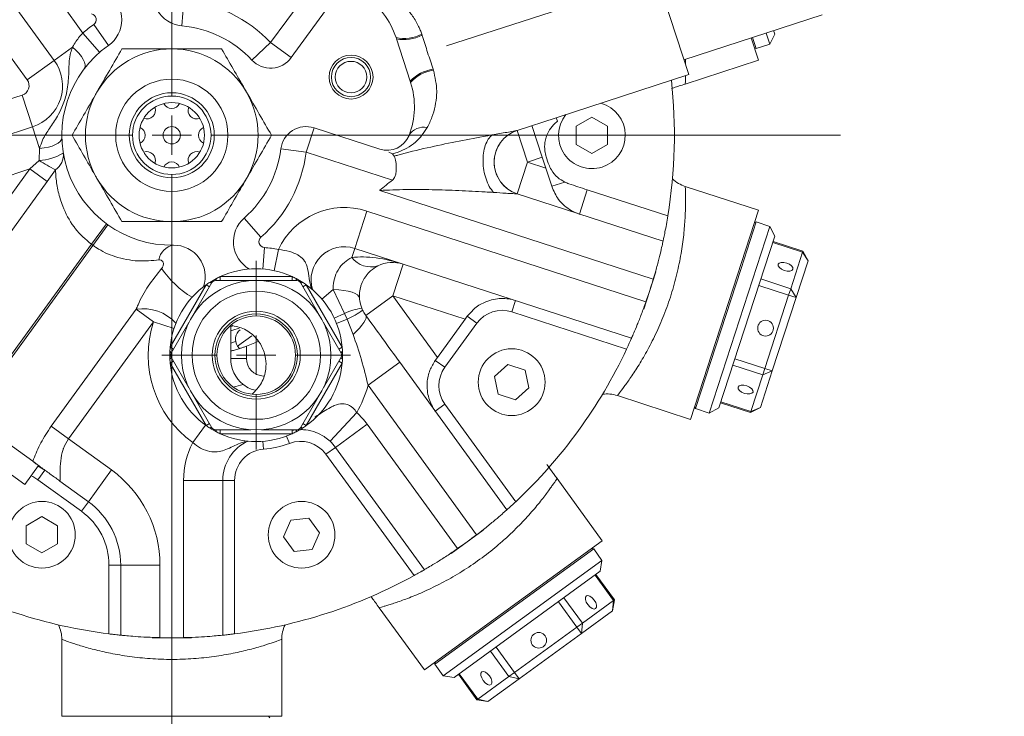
# Model space of a CAD drawing. Header units: millimetres. Extents: x 10 to 831, y 10 to 584.
# Tile 13 of 25: x 114 to 240, y 395 to 483. Entities that reach past the tile are written whole.
import ezdxf

# ---------------------------------------------------------------- set-up
doc = ezdxf.new("R2010")
doc.units = ezdxf.units.MM
doc.linetypes.add('SLD-Centro', pattern=[19.05, 15.24, -1.27, 1.27, -1.27])
doc.linetypes.add('SLD-Solido', pattern=[0])
doc.styles.get("Standard").update_dxf_attribs({"font": 'CALIBRI.TTF'})
doc.dimstyles.new('SLDDIMSTYLE3', dxfattribs={"dimtxt": 0.18, "dimasz": 2.5, "dimexe": 0, "dimexo": 0.0625, "dimgap": 0, "dimtad": 0, "dimtih": 1, "dimtoh": 1, "dimdec": 0, "dimrnd": 1e-09, "dimzin": 0, "dimdsep": 46, "dimtxsty": 'Standard', "dimsah": 1, "dimcen": 0.09, "dimadec": 0, "dimazin": 0, "dimtfac": 2.5, "dimtdec": 0, "dimtofl": 0, "dimtmove": 0, "dimatfit": 3, "dimfxl": 0, "dimfrac": 2, "dimtolj": 1, "dimtzin": 0, "dimarcsym": 0})

# ---------------------------------------------------------------- blocks, each defined once
blk = doc.blocks.new('SW_CENTERMARKSYMBOL_3')
at = {"color": 0, "linetype": 'SLD-Solido', "lineweight": 0}
for p, q in [((0, 5), (0, 96.47)), ((0, 0), (0, 2.5)), ((-5, 0), (-88.25, 0)), ((0, 0), (-2.5, 0)), ((0, 0), (0, -2.5)), ((0, 0), (2.5, 0)), ((5, 0), (85.16, 0)), ((0, -5), (0, -88.55))]:
    blk.add_line(p, q, dxfattribs=at)
blk = doc.blocks.new('SW_CENTERMARKSYMBOL_4')
at = {"color": 0, "linetype": 'SLD-Solido', "lineweight": 0}
for p, q in [((0, 5), (0, 12.025)), ((0, 0), (0, 2.5)), ((-5, 0), (-12.025, 0)), ((0, 0), (-2.5, 0)), ((0, 0), (0, -2.5)), ((0, 0), (2.5, 0)), ((5, 0), (12.025, 0)), ((0, -5), (0, -12.025))]:
    blk.add_line(p, q, dxfattribs=at)

msp = doc.modelspace()

# ---------------------------------------------------------------- linework, layer by layer
at = {"color": 7, "linetype": 'SLD-Solido', "lineweight": 15}
for p, q in [((118.802, 478.266), (91.087, 516.413)), ((191.571, 501.174), (199.605, 476.446)), ((148.985, 478.609), (154.157, 485.728)), ((198.987, 478.349), (216.582, 484.065)), ((209.912, 480.321), (209.449, 481.748)), ((209.912, 480.321), (210.554, 481.581)), ((210.4, 482.057), (210.554, 481.581)), ((162.325, 481.157), (162.374, 481.004)), ((162.374, 481.004), (164.129, 475.603)), ((208.474, 478.277), (207.546, 481.13)), ((207.737, 481.192), (208.2, 479.765)), ((208.2, 479.765), (209.912, 480.321)), ((207.948, 479.893), (208.2, 479.765)), ((199.16, 475.25), (208.474, 478.277)), ((164.129, 475.603), (164.179, 475.45)), ((182.733, 470.964), (199.605, 476.446)), ((177.739, 469.342), (182.724, 470.961)), ((187.269, 471.033), (185.269, 469.879)), ((189.269, 469.879), (187.269, 471.033)), ((71.208, 455.231), (116.052, 469.802)), ((160.258, 466.952), (151.89, 469.671)), ((179.633, 469.957), (180.946, 465.915)), ((185.269, 469.879), (185.269, 467.569)), ((189.269, 467.569), (189.269, 469.879)), ((161.389, 466.584), (161.858, 466.344)), ((185.269, 467.569), (187.269, 466.415)), ((187.269, 466.415), (189.269, 467.569)), ((161.858, 466.344), (162.106, 466.074)), ((180.946, 465.915), (181.388, 464.555)), ((181.453, 465.974), (181.712, 465.175)), ((181.388, 464.555), (182.145, 462.224)), ((199.16, 462.198), (208.474, 459.172)), ((177.761, 461.265), (196.331, 455.231)), ((199.821, 432.542), (208.474, 459.172)), ((208.2, 457.683), (206.269, 451.739)), ((208.2, 457.683), (207.948, 457.555)), ((209.912, 457.127), (208.2, 457.683)), ((202.187, 433.351), (209.912, 457.127)), ((210.554, 455.867), (209.912, 457.127)), ((210.554, 455.867), (203.447, 433.993)), ((214.147, 453.979), (210.342, 455.215)), ((192.313, 442.867), (157.064, 454.32)), ((214.105, 453.852), (214.147, 453.979)), ((214.789, 452.719), (214.147, 453.979)), ((212.589, 449.185), (214.105, 453.852)), ((214.789, 452.719), (213.272, 448.052)), ((214.105, 453.852), (214.789, 452.719)), ((206.269, 451.739), (200.475, 433.907)), ((149.716, 450.217), (139.324, 450.217)), ((195.409, 451.325), (193.864, 446.569)), ((138.891, 449.967), (136.638, 446.064)), ((152.403, 446.064), (150.149, 449.967)), ((212.321, 448.361), (212.589, 449.185)), ((212.589, 449.185), (213.272, 448.052)), ((209.288, 439.026), (212.321, 448.361)), ((213.272, 448.052), (210.239, 438.717)), ((212.321, 448.361), (213.272, 448.052)), ((157.959, 446.717), (158.076, 446.449)), ((171.125, 445.283), (167.606, 440.44)), ((171.403, 445.666), (171.125, 445.283)), ((135.948, 444.869), (133.695, 440.967)), ((141.269, 444.515), (141.269, 440.308)), ((141.506, 444.426), (141.269, 444.352)), ((141.459, 444.411), (141.269, 444.352)), ((155.345, 440.967), (153.092, 444.869)), ((142.158, 441.866), (142.382, 441.558)), ((144.786, 442.44), (143.269, 441.854)), ((133.695, 440.467), (135.948, 436.564)), ((153.092, 436.564), (155.345, 440.467)), ((167.606, 440.44), (167.329, 440.057)), ((162.807, 439.816), (176.451, 421.035)), ((176.571, 439.536), (174.855, 437.991)), ((178.768, 438.823), (176.571, 439.536)), ((209.021, 438.203), (209.288, 439.026)), ((210.239, 438.717), (209.288, 439.026)), ((174.855, 437.991), (175.335, 435.732)), ((179.248, 436.564), (178.768, 438.823)), ((207.504, 433.535), (209.021, 438.203)), ((210.239, 438.717), (208.723, 434.05)), ((210.239, 438.717), (209.021, 438.203)), ((115.042, 424.235), (97.244, 437.166)), ((177.532, 435.019), (179.248, 436.564)), ((136.638, 435.369), (138.891, 431.467)), ((150.149, 431.467), (152.403, 435.369)), ((175.335, 435.732), (177.532, 435.019)), ((190.507, 435.568), (199.821, 432.542)), ((200.346, 434.159), (200.475, 433.907)), ((200.475, 433.907), (202.187, 433.351)), ((202.187, 433.351), (203.447, 433.993)), ((203.658, 434.644), (207.463, 433.408)), ((207.463, 433.408), (208.723, 434.05)), ((208.723, 434.05), (207.504, 433.535)), ((116.064, 427.201), (108.01, 433.052)), ((207.463, 433.408), (207.504, 433.535)), ((139.324, 431.217), (143.83, 431.217)), ((145.21, 431.217), (149.716, 431.217)), ((149.555, 431.206), (149.07, 431.125)), ((165.934, 413.394), (154.612, 428.977)), ((115.042, 424.235), (116.806, 426.662)), ((116.806, 426.662), (116.064, 427.201)), ((117.615, 426.074), (116.752, 426.588)), ((123.147, 422.055), (119.532, 424.681)), ((140.269, 424.765), (140.269, 405.055)), ((188.591, 417.086), (182.835, 425.009)), ((117.237, 420.152), (115.237, 418.997)), ((119.237, 418.997), (117.237, 420.152)), ((115.237, 418.997), (115.237, 416.688)), ((119.237, 416.688), (119.237, 418.997)), ((148.944, 419.711), (148.005, 417.601)), ((151.241, 419.952), (148.944, 419.711)), ((152.598, 418.084), (151.241, 419.952)), ((148.005, 417.601), (149.362, 415.733)), ((151.659, 415.974), (152.598, 418.084)), ((173.41, 418.416), (169.365, 415.478)), ((115.237, 416.688), (117.237, 415.533)), ((117.237, 415.533), (119.237, 416.688)), ((165.939, 400.628), (188.591, 417.086)), ((149.362, 415.733), (151.659, 415.974)), ((187.495, 416.042), (182.439, 412.369)), ((187.495, 416.042), (187.216, 416.087)), ((188.553, 414.586), (187.495, 416.042)), ((127.269, 405.055), (127.269, 413.964)), ((168.328, 399.891), (188.553, 414.586)), ((188.332, 413.189), (188.553, 414.586)), ((188.332, 413.189), (169.725, 399.67)), ((190.129, 409.551), (187.778, 412.787)), ((182.439, 412.369), (167.27, 401.348)), ((186.051, 406.587), (190.021, 409.472)), ((189.908, 408.154), (190.129, 409.551)), ((190.021, 409.472), (189.908, 408.154)), ((190.021, 409.472), (190.129, 409.551)), ((160.183, 408.551), (165.939, 400.628)), ((189.908, 408.154), (185.938, 405.269)), ((185.35, 406.078), (186.051, 406.587)), ((186.051, 406.587), (185.938, 405.269)), ((177.409, 400.309), (185.35, 406.078)), ((185.938, 405.269), (177.997, 399.5)), ((185.35, 406.078), (185.938, 405.269)), ((119.769, 404.517), (119.769, 394.724)), ((136.269, 404.724), (131.269, 404.724)), ((147.769, 404.517), (147.769, 394.724)), ((167.314, 401.627), (167.27, 401.348)), ((167.27, 401.348), (168.328, 399.891)), ((170.279, 400.073), (172.63, 396.837)), ((176.709, 399.8), (177.409, 400.309)), ((177.997, 399.5), (177.409, 400.309)), ((168.328, 399.891), (169.725, 399.67)), ((172.739, 396.916), (176.709, 399.8)), ((177.997, 399.5), (174.027, 396.616)), ((177.997, 399.5), (176.709, 399.8)), ((172.63, 396.837), (172.739, 396.916)), ((172.63, 396.837), (174.027, 396.616)), ((174.027, 396.616), (172.739, 396.916)), ((119.769, 394.724), (147.769, 394.724)), ((146.269, 394.524), (146.069, 394.724))]:
    msp.add_line(p, q, dxfattribs=at)
at = {"color": 7, "linetype": 'SLD-Centro', "lineweight": 0}
msp.add_line((168.768, 480.096), (239.784, 503.171), dxfattribs=at)
at = {"color": 7, "linetype": 'SLD-Solido', "lineweight": 0}
for p, q in [((146.356, 480.519), (153.138, 489.854)), ((119.763, 485.45), (122.455, 481.745)), ((135.031, 482.667), (135.324, 485.904)), ((123.832, 482.825), (125.704, 480.168)), ((115.364, 475.768), (111.062, 481.688)), ((122.455, 481.745), (124.586, 479.292)), ((165.601, 481.59), (165.641, 481.468)), ((143.985, 478.297), (146.356, 480.519)), ((148.985, 478.609), (146.356, 480.519)), ((121.143, 479.966), (118.802, 478.266)), ((118.802, 478.266), (115.364, 475.768)), ((167.045, 477.148), (167.084, 477.025)), ((107.779, 471.582), (114.739, 473.844)), ((116.052, 469.802), (114.739, 473.844)), ((182.724, 470.961), (182.872, 470.506)), ((116.052, 469.802), (116.946, 467.051)), ((150.885, 466.58), (151.89, 469.671)), ((177.761, 469.349), (179.074, 465.307)), ((116.881, 465.522), (116.946, 467.051)), ((150.885, 466.58), (147.661, 466.984)), ((161.859, 463.014), (150.885, 466.58)), ((115.713, 464.434), (116.881, 465.522)), ((177.761, 461.265), (179.074, 465.307)), ((180.946, 465.915), (179.074, 465.307)), ((179.074, 465.307), (181.388, 464.555)), ((115.713, 464.434), (72.455, 450.379)), ((101.067, 444.277), (115.713, 464.434)), ((117.919, 462.831), (115.713, 464.434)), ((118.961, 464.328), (117.919, 462.831)), ((117.919, 462.831), (103.274, 442.673)), ((182.145, 462.224), (183.803, 462.763)), ((195.084, 450.379), (160.25, 461.697)), ((185.677, 458.693), (186.681, 461.784)), ((186.681, 461.784), (196.939, 458.451)), ((177.761, 461.265), (177.741, 461.264)), ((157.064, 454.32), (158.609, 459.076)), ((158.609, 459.076), (194.156, 447.526)), ((145.125, 455.739), (142.986, 458.186)), ((123.526, 454.844), (125.456, 457.459)), ((123.734, 454.694), (125.624, 457.337)), ((123.526, 454.844), (107.803, 433.203)), ((108.01, 433.052), (123.734, 454.694)), ((145.562, 454.427), (145.354, 451.685)), ((147.36, 454.17), (146.792, 451.48)), ((157.064, 454.32), (156.688, 453.163)), ((210.301, 455.088), (214.105, 453.852)), ((161.913, 448.276), (163.226, 452.318)), ((139.938, 450.217), (139.938, 450.717)), ((139.938, 450.717), (149.103, 450.717)), ((149.103, 450.217), (149.103, 450.717)), ((208.785, 450.421), (212.589, 449.185)), ((133.569, 441.748), (138.151, 449.685)), ((138.151, 449.685), (138.584, 449.435)), ((150.456, 449.435), (150.889, 449.685)), ((150.889, 449.685), (155.472, 441.748)), ((152.896, 447.847), (154.341, 449.078)), ((155.762, 446.046), (154.341, 449.078)), ((208.517, 449.597), (212.321, 448.361)), ((161.913, 448.276), (158.475, 445.778)), ((171.125, 445.283), (161.913, 448.276)), ((161.913, 448.276), (167.606, 440.44)), ((177.089, 446.237), (177.552, 447.664)), ((118.417, 431.671), (129.233, 446.559)), ((131.44, 444.956), (129.233, 446.559)), ((154.46, 445.429), (155.762, 446.046)), ((154.746, 444.769), (156.086, 445.3)), ((156.086, 445.3), (155.762, 446.046)), ((156.869, 443.362), (156.086, 445.3)), ((172.617, 444.784), (171.403, 445.666)), ((191.687, 441.494), (177.089, 446.237)), ((131.44, 444.956), (120.624, 430.068)), ((131.44, 444.956), (134.056, 444.108)), ((172.617, 444.784), (168.542, 439.176)), ((143.967, 443.18), (142.158, 441.866)), ((133.569, 441.748), (134.002, 441.498)), ((141.901, 442.454), (141.269, 442.267)), ((143.269, 441.854), (143.269, 440.308)), ((155.039, 441.498), (155.472, 441.748)), ((141.269, 440.308), (143.269, 440.308)), ((205.484, 440.262), (209.288, 439.026)), ((133.569, 439.685), (134.002, 439.935)), ((138.151, 431.748), (133.569, 439.685)), ((155.472, 439.685), (150.889, 431.748)), ((155.039, 439.935), (155.472, 439.685)), ((158.762, 436.877), (162.807, 439.816)), ((168.542, 439.176), (167.329, 440.057)), ((205.216, 439.439), (209.021, 438.203)), ((172.591, 417.843), (158.762, 436.877)), ((168.542, 434.474), (167.329, 433.592)), ((168.542, 434.474), (177.564, 422.055)), ((203.7, 434.772), (207.504, 433.535)), ((153.92, 429.761), (157.335, 433.413)), ((120.624, 430.068), (118.417, 431.671)), ((136.443, 429.589), (138.058, 431.815)), ((138.151, 431.748), (138.584, 431.998)), ((150.456, 431.998), (150.889, 431.748)), ((154.612, 428.977), (158.657, 431.916)), ((158.657, 431.916), (170.163, 416.08)), ((120.624, 430.068), (126.086, 426.1)), ((139.938, 430.717), (139.938, 431.217)), ((149.103, 430.717), (139.938, 430.717)), ((148.752, 429.488), (148.399, 430.423)), ((149.103, 430.717), (149.103, 431.217)), ((145.457, 428.753), (145.379, 429.75)), ((153.399, 428.096), (154.612, 428.977)), ((164.62, 412.651), (153.399, 428.096)), ((116.733, 424.86), (117.615, 426.074)), ((123.147, 422.055), (126.086, 426.1)), ((122.265, 420.841), (116.733, 424.86)), ((135.269, 424.765), (140.269, 424.765)), ((135.269, 404.742), (135.269, 424.765)), ((141.769, 424.765), (140.269, 424.765)), ((141.769, 424.765), (141.769, 405.226)), ((122.265, 420.841), (123.147, 422.055)), ((125.769, 405.226), (125.769, 413.964)), ((125.769, 413.964), (127.269, 413.964)), ((127.269, 413.964), (132.269, 413.964)), ((132.269, 413.964), (132.269, 404.742)), ((187.67, 412.708), (190.021, 409.472)), ((182.999, 409.314), (185.35, 406.078)), ((183.699, 409.823), (186.051, 406.587)), ((174.358, 403.036), (176.709, 399.8)), ((175.058, 403.545), (177.409, 400.309)), ((170.387, 400.152), (172.739, 396.916))]:
    msp.add_line(p, q, dxfattribs=at)
at = {"color": 7, "linetype": 'SLD-Solido', "lineweight": 0, "flags": 128}
for points in [[(121.143, 479.966), (121.57, 479.578), (121.947, 479.177), (122.261, 478.775), (122.502, 478.386), (122.663, 478.022), (122.738, 477.695), (122.724, 477.416), (122.622, 477.195)], [(116.946, 467.051), (117.52, 467.113), (118.06, 467.217), (118.551, 467.357), (118.975, 467.53), (119.319, 467.73), (119.572, 467.95), (119.724, 468.184), (119.772, 468.423)], [(139.324, 450.217), (139.343, 450.221), (139.361, 450.235), (139.379, 450.257), (139.396, 450.287), (139.412, 450.325), (139.426, 450.37), (139.438, 450.421), (139.448, 450.478)], [(149.716, 450.217), (149.697, 450.221), (149.679, 450.235), (149.661, 450.257), (149.644, 450.287), (149.628, 450.325), (149.614, 450.37), (149.602, 450.421), (149.592, 450.478)], [(138.891, 449.967), (138.878, 449.953), (138.857, 449.943), (138.829, 449.939), (138.794, 449.939), (138.753, 449.945), (138.707, 449.955), (138.657, 449.97), (138.603, 449.99)], [(150.149, 449.967), (150.163, 449.953), (150.183, 449.943), (150.212, 449.939), (150.246, 449.939), (150.287, 449.945), (150.333, 449.955), (150.383, 449.97), (150.437, 449.99)], [(154.341, 449.078), (155.034, 449.036), (155.672, 448.962), (156.241, 448.858), (156.729, 448.726), (157.124, 448.571), (157.417, 448.395), (157.601, 448.201), (157.672, 447.996)], [(156.869, 443.362), (157.297, 443.772), (157.67, 444.164), (157.983, 444.532), (158.229, 444.868), (158.404, 445.165), (158.504, 445.419), (158.528, 445.625), (158.475, 445.778)], [(133.531, 441.205), (133.575, 441.168), (133.613, 441.131), (133.645, 441.097), (133.67, 441.064), (133.688, 441.035), (133.698, 441.008), (133.7, 440.985), (133.695, 440.967)], [(133.531, 440.229), (133.575, 440.266), (133.613, 440.302), (133.645, 440.336), (133.67, 440.369), (133.688, 440.399), (133.698, 440.425), (133.7, 440.448), (133.695, 440.467)], [(155.345, 440.967), (155.34, 440.985), (155.342, 441.008), (155.352, 441.035), (155.37, 441.064), (155.395, 441.097), (155.427, 441.131), (155.465, 441.168), (155.509, 441.205)], [(155.345, 440.467), (155.34, 440.448), (155.342, 440.425), (155.352, 440.399), (155.37, 440.369), (155.395, 440.336), (155.427, 440.302), (155.465, 440.266), (155.509, 440.229)], [(138.603, 431.444), (138.657, 431.463), (138.707, 431.478), (138.753, 431.489), (138.794, 431.494), (138.829, 431.495), (138.857, 431.49), (138.878, 431.481), (138.891, 431.467)], [(150.437, 431.444), (150.383, 431.463), (150.333, 431.478), (150.287, 431.489), (150.246, 431.494), (150.212, 431.495), (150.183, 431.49), (150.163, 431.481), (150.149, 431.467)], [(139.448, 430.956), (139.438, 431.012), (139.426, 431.064), (139.412, 431.109), (139.396, 431.146), (139.379, 431.177), (139.361, 431.199), (139.343, 431.212), (139.324, 431.217)], [(149.592, 430.956), (149.602, 431.012), (149.614, 431.064), (149.628, 431.109), (149.644, 431.146), (149.661, 431.177), (149.679, 431.199), (149.697, 431.212), (149.716, 431.217)], [(116.733, 424.86), (116.057, 425.257), (115.849, 425.345)]]:
    msp.add_lwpolyline(points, dxfattribs=at)
at = {"color": 7, "linetype": 'SLD-Solido', "lineweight": 15, "flags": 128}
for points in [[(211.766, 451.506), (212.142, 451.424), (212.484, 451.427), (212.74, 451.514), (212.872, 451.673), (212.858, 451.878), (212.702, 452.1), (212.427, 452.303), (212.075, 452.457), (211.699, 452.539), (211.357, 452.537), (211.101, 452.449), (210.969, 452.291), (210.983, 452.085), (211.139, 451.864), (211.414, 451.661), (211.766, 451.506)], [(142.34, 444.177), (141.53, 443.91), (141.269, 443.829)], [(206.681, 435.857), (207.057, 435.775), (207.399, 435.778), (207.655, 435.865), (207.787, 436.024), (207.774, 436.229), (207.617, 436.45), (207.342, 436.654), (206.99, 436.808), (206.615, 436.89), (206.272, 436.887), (206.016, 436.8), (205.885, 436.642), (205.898, 436.436), (206.054, 436.215), (206.329, 436.012), (206.681, 435.857)], [(186.749, 408.949), (187.005, 408.662), (187.284, 408.463), (187.542, 408.383), (187.742, 408.434), (187.852, 408.608), (187.856, 408.879), (187.753, 409.205), (187.559, 409.537), (187.303, 409.824), (187.024, 410.023), (186.766, 410.103), (186.566, 410.052), (186.456, 409.878), (186.452, 409.607), (186.555, 409.281), (186.749, 408.949)], [(173.438, 399.277), (173.693, 398.99), (173.972, 398.791), (174.23, 398.711), (174.43, 398.762), (174.54, 398.936), (174.544, 399.207), (174.441, 399.533), (174.247, 399.865), (173.991, 400.152), (173.712, 400.351), (173.454, 400.431), (173.254, 400.38), (173.144, 400.206), (173.14, 399.936), (173.243, 399.609), (173.438, 399.277)]]:
    msp.add_lwpolyline(points, dxfattribs=at)
at = {"color": 7, "linetype": 'SLD-Solido', "lineweight": 15}
for centre, radius in [((156.594, 476.14), 2.8), ((156.594, 476.14), 2.5), ((156.594, 476.14), 2), ((133.769, 468.724), 7.144), ((133.769, 468.724), 5.414), ((133.769, 468.724), 4.998), ((133.769, 468.724), 4.165), ((133.769, 468.724), 1.1), ((144.52, 440.717), 9.525), ((144.52, 440.717), 8.17), ((144.52, 440.717), 5.608), ((144.52, 440.717), 5.25), ((144.52, 440.717), 5), ((209.378, 444.157), 1), ((177.052, 437.278), 4.25), ((117.237, 417.843), 4.25), ((150.302, 417.843), 4.25), ((180.498, 404.407), 1)]:
    msp.add_circle(centre, radius, dxfattribs=at)
for centre, radius, start, end in [((135.392, 486.651), 4, 155.20785, 264.82729), ((123.4, 483.438), 4, 305.17271, 54.79215), ((152.814, 478.067), 10, 18, 57.41062), ((133.769, 468.724), 14, 43.14024, 84.82729), ((133.769, 468.724), 14, 125.17271, 270.82729), ((133.769, 468.724), 11, 90, 150), ((133.769, 468.724), 11, 30, 90), ((114.353, 475.033), 5.5, 288, 36), ((146.356, 480.519), 3.25, 223.14024, 324), ((154.668, 472.36), 10, 338.58938, 18), ((133.769, 468.724), 64, 350.76277, 6.28024), ((133.769, 468.724), 11, 150, 210), ((133.769, 468.724), 11, 330, 30), ((133.769, 473.224), 1.1, 204.54651, 335.45349), ((187.269, 468.724), 4.25, 141.78242, 74.21758), ((130.587, 471.906), 1.1, 249.54651, 20.45349), ((136.951, 471.906), 1.1, 159.54651, 290.45349), ((129.269, 468.724), 1.1, 294.54651, 65.45349), ((138.269, 468.724), 1.1, 114.54651, 245.45349), ((150.885, 466.58), 3.25, 72, 172.85976), ((179.074, 465.307), 4.25, 108, 252), ((161.185, 469.805), 3, 252, 338.58938), ((130.587, 465.542), 1.1, 339.54651, 110.45349), ((136.951, 465.542), 1.1, 69.54651, 200.45349), ((133.769, 468.724), 14, 311.17271, 352.85976), ((133.769, 464.224), 1.1, 24.54651, 155.45349), ((133.769, 468.724), 11, 210, 270), ((133.769, 468.724), 11, 270, 330), ((200.473, 466.24), 4.25, 226.14148, 252), ((145.619, 455.175), 4, 131.17271, 240.79215), ((134.029, 450.726), 4, 341.20785, 90.82729), ((155.751, 450.278), 4.25, 72, 196.51089), ((144.52, 440.717), 11, 65.38002, 114.61998), ((161.913, 448.276), 4.25, 72, 116.46154), ((144.52, 440.717), 11, 117.45708, 122.54292), ((139.324, 449.717), 0.5, 90, 150), ((144.52, 440.717), 11, 114.61998, 117.45708), ((144.52, 440.717), 11, 62.54292, 65.38002), ((144.52, 440.717), 11, 57.45708, 62.54292), ((149.716, 449.717), 0.5, 30, 90), ((133.769, 468.724), 64, 340.65701, 343.34299), ((144.52, 440.717), 11, 125.38002, 174.61998), ((144.52, 440.717), 11, 122.54292, 125.38002), ((144.52, 440.717), 11, 54.61998, 57.45708), ((144.52, 440.717), 11, 5.38002, 54.61998), ((143.371, 442.748), 1.5, 126, 216), ((144.52, 440.717), 11, 174.61998, 177.45708), ((144.52, 440.717), 11, 2.54292, 5.38002), ((133.769, 468.724), 64, 313.18076, 334.81924), ((144.52, 440.717), 11, 177.45708, 182.54292), ((144.52, 440.717), 11, 182.54292, 185.38002), ((134.128, 440.717), 0.5, 150, 210), ((145.519, 440.308), 4.25, 180, 231.12884), ((154.912, 440.717), 0.5, 330, 30), ((144.52, 440.717), 11, 354.61998, 357.45708), ((144.52, 440.717), 11, 357.45708, 2.54292), ((144.52, 440.717), 11, 185.38002, 234.61998), ((144.52, 440.717), 11, 305.38002, 354.61998), ((189.194, 431.526), 4.25, 72, 97.85852), ((144.52, 440.717), 11, 234.61998, 237.45708), ((144.52, 440.717), 11, 237.45708, 242.54292), ((139.324, 431.717), 0.5, 210, 270), ((144.52, 440.717), 11, 297.45708, 302.54292), ((149.716, 431.717), 0.5, 270, 330), ((144.52, 440.717), 11, 302.54292, 305.38002), ((144.52, 440.717), 11, 242.54292, 245.38002), ((144.52, 440.717), 11, 245.38002, 294.61998), ((144.52, 440.717), 11, 294.61998, 297.45708), ((145.769, 424.765), 5.5, 114.60602, 180), ((150.163, 425.745), 5.5, 36, 46.91495), ((117.269, 413.964), 10, 0, 54), ((133.769, 468.724), 64, 304.65701, 307.34299), ((133.769, 468.724), 64, 241.18076, 262.81924), ((133.769, 468.724), 64, 277.18076, 298.81924), ((115.519, 404.517), 4.25, 360, 25.85852), ((152.019, 404.517), 4.25, 154.14148, 180), ((133.769, 468.724), 64, 268.65701, 271.34299)]:
    msp.add_arc(centre, radius, start, end, dxfattribs=at)
at = {"color": 7, "linetype": 'SLD-Solido', "lineweight": 0}
for centre, radius, start, end in [((133.769, 468.724), 17.25, 43.14024, 84.82729), ((123.4, 483.438), 0.75, 305.17271, 79.65353), ((133.769, 468.724), 17.25, 125.17271, 130.98854), ((163.356, 485.962), 4.914, 257.89042, 297.18976), ((163.323, 486.052), 5.137, 259.35577, 296.82113), ((167.864, 472.077), 5.137, 99.17887, 136.64423), ((167.837, 472.169), 4.914, 98.81024, 138.10958), ((114.353, 475.033), 1.25, 288, 36), ((165.823, 467.588), 2.159, 77.27839, 148.69406), ((116.629, 471.828), 6.311, 272.28493, 301.77842), ((117.667, 466.227), 2.298, 304.26958, 5.879), ((133.769, 468.724), 17.25, 311.17271, 352.85976), ((128.788, 483.868), 21.872, 237.01427, 243.29975), ((155.751, 450.278), 9.25, 72, 155.11899), ((145.619, 455.175), 0.75, 131.17271, 265.65353), ((133.769, 468.724), 17.25, 233.57461, 234.42539), ((134.351, 452.516), 2.242, 99.76324, 171.57638), ((144.52, 440.717), 13.75, 78.08213, 85.65353), ((159.136, 455.03), 3.078, 217.32867, 286.67133), ((143.153, 459.229), 13.051, 215.03597, 238.61134), ((130.124, 440.948), 5.681, 42.62369, 99.0142), ((159.692, 437.109), 9.763, 100.22228, 113.73526), ((152.233, 454.271), 9.763, 293.24856, 306.76155), ((175.853, 442.433), 4, 72, 144), ((144.52, 440.717), 13.75, 162.04365, 234.02398), ((145.519, 440.308), 2.25, 180, 268.45308), ((171.778, 436.825), 4, 144, 216), ((133.769, 468.724), 33, 283.71117, 285.97614), ((144.52, 440.717), 14.75, 330.32039, 344.91056), ((150.163, 425.745), 10.5, 36, 46.91495), ((145.769, 424.765), 10.5, 152.65091, 180), ((144.52, 440.717), 12, 274.47707, 290.65002), ((150.163, 425.745), 4, 36, 110.65002), ((145.769, 424.765), 4, 94.47707, 180), ((117.269, 413.964), 15, 0, 54), ((117.269, 413.964), 8.5, 0, 54)]:
    msp.add_arc(centre, radius, start, end, dxfattribs=at)
msp.add_ellipse((161.913, 448.276), major_axis=(8.797, -2.858), ratio=0.4594595, start_param=1.5707963, end_param=2.3467966, dxfattribs=at)
for points, knots in [([(160.656, 487.06), (161.154, 486.788), (162.161, 486.239), (163.436, 485.154), (164.471, 483.928), (165.072, 482.907), (165.424, 482.103), (165.542, 481.762), (165.601, 481.59)], [0, 0, 0, 0, 0.2427287, 0.4914971, 0.6770327, 0.8685081, 0.9340741, 1, 1, 1, 1]), ([(121.143, 479.966), (121.412, 480.426), (121.78, 481.054), (122.312, 481.599), (122.455, 481.745)], [0, 0, 0, 0, 0.7317327, 1, 1, 1, 1]), ([(165.641, 481.468), (165.659, 481.411), (165.787, 481.017), (166.021, 480.276), (166.353, 479.239), (166.7, 478.192), (166.93, 477.497), (167.045, 477.148)], [0, 0, 0, 0, 0.0403394, 0.2760059, 0.5133052, 0.755762, 1, 1, 1, 1]), ([(116.946, 467.051), (117.058, 467.413), (117.343, 468.337), (118.212, 469.598), (119.123, 470.948), (119.752, 472.172), (120.126, 473.16), (120.389, 474.127), (120.615, 475.506), (120.668, 477.25), (120.725, 478.824), (121.05, 479.713), (121.143, 479.966)], [0, 0, 0, 0, 0.0847489, 0.2156421, 0.3479617, 0.4367022, 0.5002781, 0.5636461, 0.6413141, 0.7894216, 0.9400074, 1, 1, 1, 1]), ([(199.169, 478.408), (199.169, 478.397), (199.18, 478.149), (199.184, 477.937), (199.187, 477.734)], [0, 0, 0, 0, 0.0436142, 1, 1, 1, 1]), ([(167.084, 477.025), (167.291, 476.122), (167.53, 475.077), (167.469, 473.04), (167.123, 471.409), (166.51, 470.134), (166.299, 469.694)], [0, 0, 0, 0, 0.3378852, 0.3907853, 0.7900809, 1, 1, 1, 1]), ([(199.189, 476.311), (199.187, 476.212), (199.183, 475.952), (199.175, 475.687), (199.166, 475.416), (199.16, 475.272), (199.16, 475.256), (199.16, 475.25)], [0, 0, 0, 0, 0.1439558, 0.3757199, 0.5306106, 0.842656, 1, 1, 1, 1]), ([(166.299, 469.694), (165.856, 469.044), (165.19, 468.066), (163.783, 467.104), (162.8, 466.638), (162.157, 466.425), (161.907, 466.357), (161.858, 466.344)], [0, 0, 0, 0, 0.449419, 0.6764308, 0.8750228, 0.9756095, 1, 1, 1, 1]), ([(174.583, 468.772), (175.223, 468.884), (176.223, 469.06), (177.177, 469.228), (177.607, 469.309), (177.695, 469.331), (177.739, 469.342)], [0, 0, 0, 0, 0.4658708, 0.7293636, 0.8650027, 1, 1, 1, 1]), ([(162.106, 466.074), (162.261, 466.116), (163.661, 466.5), (166.277, 467.139), (169.927, 467.912), (172.705, 468.437), (174.206, 468.705), (174.583, 468.772)], [0, 0, 0, 0, 0.0364962, 0.3304508, 0.6152011, 0.9032825, 1, 1, 1, 1]), ([(123.526, 454.844), (122.794, 455.478), (121.99, 456.173), (120.756, 457.817), (119.908, 459.419), (119.27, 461.558), (119.023, 463.119), (118.978, 464.007), (118.961, 464.328)], [0, 0, 0, 0, 0.23482731, 0.2573259, 0.52032851, 0.70420029, 0.89302304, 1, 1, 1, 1]), ([(174.741, 461.442), (174.381, 461.463), (172.948, 461.551), (170.331, 461.689), (166.966, 461.802), (163.595, 461.841), (161.367, 461.745), (160.25, 461.697)], [0, 0, 0, 0, 0.0781379, 0.3113361, 0.5467033, 0.7727121, 1, 1, 1, 1]), ([(177.741, 461.264), (177.689, 461.264), (177.582, 461.266), (177.09, 461.293), (176.163, 461.352), (175.284, 461.407), (174.741, 461.442)], [0, 0, 0, 0, 0.1374324, 0.2798941, 0.5539818, 1, 1, 1, 1]), ([(199.16, 462.198), (199.16, 462.198), (199.164, 462.099), (199.174, 461.812), (199.177, 461.693), (199.185, 461.408), (199.188, 461.241), (199.196, 460.683), (199.197, 460.23), (199.182, 459.436), (199.174, 459.15), (199.15, 458.548), (199.134, 458.232), (199.072, 457.243), (199.011, 456.527), (198.877, 455.369), (198.825, 454.972), (198.706, 454.166), (198.64, 453.756), (198.49, 452.92), (198.407, 452.495), (198.223, 451.63), (198.121, 451.188), (197.792, 449.865), (197.541, 448.986), (197.114, 447.673), (196.964, 447.236), (196.646, 446.363), (196.482, 445.936), (195.974, 444.679), (195.616, 443.875), (195.055, 442.716), (194.864, 442.338), (194.485, 441.615), (194.296, 441.267), (193.919, 440.596), (193.732, 440.274), (193.361, 439.655), (193.176, 439.356), (192.64, 438.512), (192.307, 438.016), (191.853, 437.365), (191.709, 437.164), (191.44, 436.793), (191.316, 436.625), (190.983, 436.179), (190.808, 435.953), (190.629, 435.724), (190.584, 435.665), (190.522, 435.588), (190.507, 435.568), (190.507, 435.568)], [0, 0, 0, 0, 0.0625, 0.0625, 0.09375, 0.09375, 0.125, 0.125, 0.1875, 0.1875, 0.21875, 0.21875, 0.25, 0.25, 0.3125, 0.3125, 0.34375, 0.34375, 0.375, 0.375, 0.40625, 0.40625, 0.4375, 0.4375, 0.5, 0.5, 0.53125, 0.53125, 0.5625, 0.5625, 0.625, 0.625, 0.65625, 0.65625, 0.6875, 0.6875, 0.71875, 0.71875, 0.75, 0.75, 0.8125, 0.8125, 0.84375, 0.84375, 0.875, 0.875, 0.9375, 0.9375, 0.96875, 0.96875, 1, 1, 1, 1]), ([(132.134, 452.845), (131.26, 452.764), (129.495, 452.6), (126.684, 453.106), (124.739, 454.001), (123.871, 454.599), (123.734, 454.694)], [0, 0, 0, 0, 0.3312722, 0.669075, 0.9475288, 1, 1, 1, 1]), ([(147.36, 454.17), (147.846, 454.108), (148.735, 453.995), (149.584, 453.629), (150.233, 453.222), (150.58, 452.887), (150.958, 452.254), (151.148, 451.448), (151.248, 450.246), (151.5, 449.435), (151.616, 449.062)], [0, 0, 0, 0, 0.1659189, 0.3036799, 0.3339163, 0.4725222, 0.5110347, 0.6782838, 0.8519807, 1, 1, 1, 1]), ([(132.467, 451.737), (132.503, 451.781), (132.573, 451.867), (132.652, 452.025), (132.703, 452.202), (132.712, 452.415), (132.663, 452.573), (132.569, 452.714), (132.476, 452.789), (132.32, 452.85), (132.213, 452.847), (132.134, 452.845)], [0, 0, 0, 0, 0.087374, 0.1703856, 0.2742902, 0.3957586, 0.5706291, 0.6245462, 0.7872604, 0.8437753, 1, 1, 1, 1]), ([(154.341, 449.078), (154.338, 449.151), (154.316, 449.596), (154.422, 450.47), (154.91, 451.618), (155.723, 452.595), (156.367, 452.974), (156.688, 453.163)], [0, 0, 0, 0, 0.04361544, 0.26546824, 0.49989624, 0.75032614, 1, 1, 1, 1]), ([(129.233, 446.559), (129.315, 446.754), (129.728, 447.747), (130.706, 449.586), (131.877, 451.016), (132.467, 451.737)], [0, 0, 0, 0, 0.1082517, 0.5507287, 1, 1, 1, 1]), ([(158.762, 436.877), (158.496, 437.972), (157.963, 440.168), (157.234, 442.295), (156.869, 443.362)], [0, 0, 0, 0, 0.4987344, 1, 1, 1, 1]), ([(151.977, 432.838), (152.057, 432.886), (152.741, 433.294), (153.528, 433.854), (154.631, 434.381), (155.294, 434.562), (156.013, 434.489), (156.468, 434.3), (156.955, 433.929), (157.185, 433.617), (157.335, 433.413)], [0, 0, 0, 0, 0.0452148, 0.3837936, 0.4753698, 0.6613365, 0.7237309, 0.8291949, 0.8882097, 1, 1, 1, 1]), ([(116.064, 427.201), (116.1, 427.297), (116.386, 428.049), (117.047, 429.593), (117.953, 430.967), (118.417, 431.671)], [0, 0, 0, 0, 0.0668475, 0.5221625, 1, 1, 1, 1]), ([(120.624, 430.068), (120.381, 429.669), (120.109, 429.223), (119.779, 428.267), (119.575, 427.184), (119.535, 425.809), (119.579, 424.814), (119.546, 424.721), (119.532, 424.681)], [0, 0, 0, 0, 0.1686597, 0.1888392, 0.3836646, 0.6012505, 0.8283276, 1, 1, 1, 1]), ([(143.418, 429.788), (143.19, 429.733), (142.264, 429.509), (141.211, 428.868), (140.021, 428.452), (139.333, 428.372), (138.585, 428.432), (138.023, 428.589), (137.196, 428.994), (136.765, 429.334), (136.443, 429.589)], [0, 0, 0, 0, 0.0922083, 0.3734814, 0.5042057, 0.6386151, 0.6673879, 0.8105987, 0.8581825, 1, 1, 1, 1]), ([(182.835, 425.009), (182.835, 425.009), (182.781, 424.927), (182.618, 424.686), (182.55, 424.585), (182.387, 424.35), (182.293, 424.214), (182.079, 423.911), (181.959, 423.743), (181.692, 423.377), (181.544, 423.177), (181.061, 422.538), (180.692, 422.066), (180.059, 421.302), (179.836, 421.038), (179.36, 420.492), (179.108, 420.21), (178.324, 419.359), (177.758, 418.778), (176.835, 417.891), (176.513, 417.592), (175.853, 416.998), (175.515, 416.704), (174.479, 415.835), (173.757, 415.27), (172.249, 414.173), (171.489, 413.662), (170.342, 412.946), (169.959, 412.716), (169.191, 412.272), (168.806, 412.058), (167.677, 411.453), (166.948, 411.095), (165.895, 410.611), (165.55, 410.459), (164.883, 410.175), (164.563, 410.044), (163.642, 409.679), (163.079, 409.474), (162.322, 409.212), (162.087, 409.133), (161.656, 408.993), (161.46, 408.93), (161.106, 408.821), (160.948, 408.773), (160.674, 408.692), (160.558, 408.658), (160.278, 408.577), (160.183, 408.551), (160.183, 408.551)], [0, 0, 0, 0, 0.0625, 0.0625, 0.09375, 0.09375, 0.125, 0.125, 0.15625, 0.15625, 0.1875, 0.1875, 0.25, 0.25, 0.28125, 0.28125, 0.3125, 0.3125, 0.375, 0.375, 0.40625, 0.40625, 0.4375, 0.4375, 0.5, 0.5, 0.5625, 0.5625, 0.59375, 0.59375, 0.625, 0.625, 0.6875, 0.6875, 0.71875, 0.71875, 0.75, 0.75, 0.8125, 0.8125, 0.84375, 0.84375, 0.875, 0.875, 0.90625, 0.90625, 0.9375, 0.9375, 1, 1, 1, 1]), ([(147.769, 404.517), (147.769, 404.517), (147.677, 404.483), (147.407, 404.385), (147.295, 404.345), (147.026, 404.25), (146.868, 404.195), (146.339, 404.015), (145.909, 403.874), (145.149, 403.643), (144.875, 403.562), (144.295, 403.398), (143.99, 403.316), (143.03, 403.069), (142.33, 402.906), (141.187, 402.676), (140.794, 402.603), (139.99, 402.466), (139.579, 402.403), (138.739, 402.287), (138.309, 402.234), (137.43, 402.142), (136.977, 402.103), (135.617, 402.007), (134.704, 401.974), (133.323, 401.974), (132.861, 401.982), (131.933, 402.014), (131.476, 402.038), (130.124, 402.133), (129.248, 402.225), (127.973, 402.401), (127.554, 402.465), (126.749, 402.602), (126.359, 402.675), (125.605, 402.826), (125.241, 402.905), (124.537, 403.066), (124.196, 403.15), (123.228, 403.398), (122.653, 403.562), (121.894, 403.793), (121.658, 403.867), (121.222, 404.008), (121.024, 404.074), (120.497, 404.254), (120.228, 404.35), (119.955, 404.449), (119.885, 404.475), (119.792, 404.509), (119.769, 404.517), (119.769, 404.517)], [0, 0, 0, 0, 0.0625, 0.0625, 0.09375, 0.09375, 0.125, 0.125, 0.1875, 0.1875, 0.21875, 0.21875, 0.25, 0.25, 0.3125, 0.3125, 0.34375, 0.34375, 0.375, 0.375, 0.40625, 0.40625, 0.4375, 0.4375, 0.5, 0.5, 0.53125, 0.53125, 0.5625, 0.5625, 0.625, 0.625, 0.65625, 0.65625, 0.6875, 0.6875, 0.71875, 0.71875, 0.75, 0.75, 0.8125, 0.8125, 0.84375, 0.84375, 0.875, 0.875, 0.9375, 0.9375, 0.96875, 0.96875, 1, 1, 1, 1])]:
    msp.add_open_spline(points, degree=3, knots=knots, dxfattribs=at)
at = {"color": 7, "linetype": 'SLD-Solido', "lineweight": 15}
for points, knots in [([(127.418, 479.724), (126.903, 478.831), (125.862, 477.028), (124.786, 475.164), (124.243, 474.224)], [0, 0, 0, 0, 0.495458, 1, 1, 1, 1]), ([(133.769, 479.724), (133.248, 479.724), (131.099, 479.724), (129.005, 479.724), (127.418, 479.724)], [0, 0, 0, 0, 0.24249564, 1, 1, 1, 1]), ([(140.12, 479.724), (139.655, 479.724), (138.392, 479.724), (136.276, 479.724), (134.608, 479.724), (133.769, 479.724)], [0, 0, 0, 0, 0.2242298, 0.6096164, 1, 1, 1, 1]), ([(143.295, 474.224), (143.22, 474.354), (142.65, 475.342), (141.575, 477.203), (140.608, 478.879), (140.12, 479.724)], [0, 0, 0, 0, 0.0700962, 0.5307876, 1, 1, 1, 1]), ([(199.16, 475.25), (199.156, 475.249), (198.893, 475.164), (198.389, 475), (197.794, 474.807), (197.499, 474.711), (197.398, 474.678)], [0, 0, 0, 0, 0.00550873, 0.40000972, 0.79522025, 1, 1, 1, 1]), ([(124.243, 474.224), (124.168, 474.094), (123.598, 473.106), (122.523, 471.245), (121.555, 469.569), (121.067, 468.724)], [0, 0, 0, 0, 0.0700962, 0.5307876, 1, 1, 1, 1]), ([(146.471, 468.724), (145.955, 469.617), (144.914, 471.42), (143.838, 473.284), (143.295, 474.224)], [0, 0, 0, 0, 0.49545796, 1, 1, 1, 1]), ([(182.872, 470.506), (182.704, 470.365), (182.238, 469.974), (181.609, 469.067), (181.253, 467.941), (181.223, 466.853), (181.387, 466.226), (181.453, 465.974)], [0, 0, 0, 0, 0.1236504, 0.3426295, 0.6353641, 0.8535865, 1, 1, 1, 1]), ([(124.243, 463.224), (124.168, 463.354), (123.598, 464.342), (122.523, 466.203), (121.555, 467.879), (121.067, 468.724)], [0, 0, 0, 0, 0.0700962, 0.5307876, 1, 1, 1, 1]), ([(146.471, 468.724), (145.955, 467.831), (144.914, 466.028), (143.838, 464.164), (143.295, 463.224)], [0, 0, 0, 0, 0.495458, 1, 1, 1, 1]), ([(162.106, 466.074), (162.177, 465.853), (162.319, 465.41), (162.38, 464.532), (162.318, 463.818), (162.179, 463.378), (162.003, 463.131), (161.888, 463.038), (161.859, 463.014)], [0, 0, 0, 0, 0.3093876, 0.6190564, 0.7745241, 0.8872719, 0.9717577, 1, 1, 1, 1]), ([(181.712, 465.175), (181.734, 465.113), (181.837, 464.809), (182.181, 464.126), (182.822, 463.344), (183.493, 462.947), (183.803, 462.763)], [0, 0, 0, 0, 0.0565445, 0.2762355, 0.6647779, 1, 1, 1, 1]), ([(127.418, 457.724), (126.903, 458.617), (125.862, 460.42), (124.786, 462.284), (124.243, 463.224)], [0, 0, 0, 0, 0.495458, 1, 1, 1, 1]), ([(143.295, 463.224), (143.22, 463.094), (142.65, 462.106), (141.575, 460.245), (140.608, 458.569), (140.12, 457.724)], [0, 0, 0, 0, 0.0700962, 0.5307876, 1, 1, 1, 1]), ([(160.25, 461.697), (160.257, 461.704), (160.777, 462.163), (161.322, 462.592), (161.859, 463.014)], [0, 0, 0, 0, 0.0144338, 1, 1, 1, 1]), ([(183.803, 462.763), (183.887, 462.723), (184.061, 462.641), (184.248, 462.576), (184.345, 462.543)], [0, 0, 0, 0, 0.4829341, 1, 1, 1, 1]), ([(182.145, 462.224), (182.411, 461.636), (183.011, 460.304), (184.346, 459.248), (185.315, 458.81), (185.673, 458.694), (185.677, 458.693)], [0, 0, 0, 0, 0.3380081, 0.7653389, 0.997684, 1, 1, 1, 1]), ([(184.345, 462.543), (184.727, 462.419), (185.5, 462.167), (186.284, 461.913), (186.681, 461.784)], [0, 0, 0, 0, 0.4943025, 1, 1, 1, 1]), ([(133.769, 457.724), (133.248, 457.724), (131.099, 457.724), (129.005, 457.724), (127.418, 457.724)], [0, 0, 0, 0, 0.2424956, 1, 1, 1, 1]), ([(140.12, 457.724), (139.655, 457.724), (138.392, 457.724), (136.276, 457.724), (134.608, 457.724), (133.769, 457.724)], [0, 0, 0, 0, 0.2242298, 0.6096164, 1, 1, 1, 1]), ([(196.939, 458.451), (196.878, 458.085), (196.755, 457.353), (196.57, 456.384), (196.422, 455.659), (196.342, 455.283), (196.334, 455.246), (196.331, 455.231)], [0, 0, 0, 0, 0.2169555, 0.4339761, 0.6494073, 0.8632147, 1, 1, 1, 1]), ([(196.331, 455.231), (196.319, 455.177), (196.296, 455.069), (196.109, 454.229), (195.812, 452.997), (195.452, 451.634), (195.189, 450.737), (195.084, 450.379)], [0, 0, 0, 0, 0.2138364, 0.4276478, 0.6421257, 0.8572681, 1, 1, 1, 1]), ([(160.019, 452.081), (159.711, 451.907), (159.231, 451.635), (158.611, 450.98), (158.218, 450.406), (157.964, 449.89), (157.749, 449.212), (157.669, 448.674), (157.66, 448.234), (157.668, 448.069), (157.672, 447.996)], [0, 0, 0, 0, 0.2984844, 0.466624, 0.5479862, 0.6822276, 0.755686, 0.9032638, 0.9574689, 1, 1, 1, 1]), ([(157.672, 447.996), (157.698, 447.745), (157.741, 447.337), (157.899, 446.89), (157.959, 446.717)], [0, 0, 0, 0, 0.6144621, 1, 1, 1, 1]), ([(177.552, 447.664), (177.549, 447.665), (176.967, 447.853), (175.722, 448.043), (173.941, 447.69), (172.419, 446.85), (171.718, 446.032), (171.403, 445.666)], [0, 0, 0, 0, 0.0018104, 0.29811, 0.6021945, 0.8215256, 1, 1, 1, 1]), ([(158.076, 446.449), (158.178, 446.255), (158.305, 446.015), (158.448, 445.816), (158.475, 445.778)], [0, 0, 0, 0, 0.812311, 1, 1, 1, 1]), ([(194.156, 447.526), (193.966, 446.997), (193.585, 445.939), (193.03, 444.545), (192.59, 443.498), (192.348, 442.946), (192.323, 442.89), (192.313, 442.867)], [0, 0, 0, 0, 0.2144865, 0.4289507, 0.6439377, 0.85899, 1, 1, 1, 1]), ([(158.475, 445.778), (159.183, 444.803), (160.605, 442.846), (162.071, 440.829), (162.807, 439.816)], [0, 0, 0, 0, 0.4980829, 1, 1, 1, 1]), ([(141.283, 444.527), (141.885, 444.399), (143.094, 444.142), (144.405, 443.097), (145.152, 442.044), (145.546, 441.119), (145.786, 440.099), (145.791, 438.769), (145.306, 437.115), (144.443, 436.202), (144.01, 435.743)], [0, 0, 0, 0, 0.1592458, 0.3192524, 0.428128, 0.493811, 0.5600057, 0.675374, 0.8370513, 1, 1, 1, 1]), ([(192.313, 442.867), (192.307, 442.852), (192.293, 442.822), (192.189, 442.586), (192.033, 442.24), (191.856, 441.854), (191.736, 441.597), (191.687, 441.494)], [0, 0, 0, 0, 0.2130939, 0.4261735, 0.6396755, 0.8542531, 1, 1, 1, 1]), ([(141.269, 441.229), (141.269, 441.229), (141.283, 441.232), (141.336, 441.247), (141.376, 441.258), (141.48, 441.287), (141.544, 441.305), (141.694, 441.348), (141.78, 441.373), (142.061, 441.456), (142.284, 441.525), (142.64, 441.64), (142.765, 441.681), (143.015, 441.765), (143.142, 441.809), (143.269, 441.854)], [0, 0, 0, 0, 0.125, 0.125, 0.25, 0.25, 0.375, 0.375, 0.5, 0.5, 0.75, 0.75, 0.875, 0.875, 1, 1, 1, 1]), ([(167.329, 440.057), (167.077, 439.645), (166.516, 438.725), (166.188, 437.019), (166.403, 435.215), (166.967, 434.09), (167.326, 433.595), (167.329, 433.592)], [0, 0, 0, 0, 0.1784744, 0.3978055, 0.70189, 0.9981896, 1, 1, 1, 1]), ([(142.852, 436.999), (143.132, 436.797), (143.63, 436.436), (144.176, 436.304), (144.415, 436.245)], [0, 0, 0, 0, 0.5606, 1, 1, 1, 1]), ([(153.92, 429.761), (153.702, 429.947), (153.371, 430.23), (152.643, 430.68), (151.612, 431.105), (150.687, 431.251), (150.216, 431.231), (150.058, 431.225)], [0, 0, 0, 0, 0.1358614, 0.2062482, 0.4410863, 0.812215, 1, 1, 1, 1]), ([(119.532, 424.681), (119.529, 424.683), (119.189, 424.93), (118.424, 425.486), (117.095, 426.451), (116.429, 426.936), (116.064, 427.201)], [0, 0, 0, 0, 0.0021007, 0.312345, 0.6239747, 1, 1, 1, 1]), ([(181.54, 426.791), (181.712, 426.554), (181.912, 426.279), (182.24, 425.827), (182.354, 425.671), (182.531, 425.428), (182.591, 425.345), (182.712, 425.179), (182.774, 425.093), (182.835, 425.009)], [0, 0, 0, 0, 0.5, 0.5, 0.75, 0.75, 0.875, 0.875, 1, 1, 1, 1]), ([(177.564, 422.055), (177.44, 421.939), (177.19, 421.706), (176.855, 421.399), (176.602, 421.17), (176.47, 421.052), (176.457, 421.04), (176.451, 421.035)], [0, 0, 0, 0, 0.21650812, 0.43305361, 0.64862845, 0.86286244, 1, 1, 1, 1]), ([(176.451, 421.035), (176.41, 420.998), (176.328, 420.925), (175.683, 420.355), (174.719, 419.533), (173.626, 418.642), (172.886, 418.071), (172.591, 417.843)], [0, 0, 0, 0, 0.2138364, 0.4276478, 0.6421257, 0.8572681, 1, 1, 1, 1]), ([(170.163, 416.08), (169.699, 415.764), (168.769, 415.132), (167.501, 414.33), (166.529, 413.742), (166.008, 413.437), (165.955, 413.406), (165.934, 413.394)], [0, 0, 0, 0, 0.2144865, 0.4289507, 0.6439377, 0.85899, 1, 1, 1, 1]), ([(165.934, 413.394), (165.92, 413.386), (165.891, 413.369), (165.668, 413.24), (165.338, 413.052), (164.968, 412.843), (164.72, 412.706), (164.62, 412.651)], [0, 0, 0, 0, 0.2130939, 0.4261735, 0.6396755, 0.8542531, 1, 1, 1, 1]), ([(160.183, 408.551), (160.18, 408.554), (159.858, 408.998), (159.48, 409.518), (159.191, 409.915), (159.146, 409.978)], [0, 0, 0, 0, 0.0058336, 0.8419047, 1, 1, 1, 1]), ([(127.269, 405.055), (127.253, 405.057), (127.22, 405.06), (126.963, 405.087), (126.586, 405.128), (126.164, 405.177), (125.883, 405.212), (125.769, 405.226)], [0, 0, 0, 0, 0.2130939, 0.4261735, 0.6396755, 0.8542531, 1, 1, 1, 1]), ([(132.269, 404.742), (131.707, 404.759), (130.584, 404.794), (129.086, 404.892), (127.955, 404.986), (127.354, 405.046), (127.293, 405.053), (127.269, 405.055)], [0, 0, 0, 0, 0.2144865, 0.4289507, 0.6439377, 0.85899, 1, 1, 1, 1]), ([(140.269, 405.055), (140.214, 405.049), (140.104, 405.038), (139.248, 404.956), (137.984, 404.858), (136.576, 404.779), (135.642, 404.752), (135.269, 404.742)], [0, 0, 0, 0, 0.2138364, 0.4276478, 0.6421257, 0.8572681, 1, 1, 1, 1]), ([(141.769, 405.226), (141.6, 405.205), (141.261, 405.163), (140.81, 405.112), (140.47, 405.076), (140.294, 405.058), (140.276, 405.056), (140.269, 405.055)], [0, 0, 0, 0, 0.2165081, 0.4330536, 0.6486284, 0.8628624, 1, 1, 1, 1])]:
    msp.add_open_spline(points, degree=3, knots=knots, dxfattribs=at)
at = {"color": 7, "linetype": 'SLD-Solido', "lineweight": 0}
for points in [[(177.741, 461.264), (177.332, 461.441), (176.515, 461.796), (175.571, 462.776), (174.958, 463.974), (174.748, 465.309), (174.958, 466.644), (175.57, 467.839), (176.513, 468.815), (177.33, 469.166), (177.739, 469.342)], [(174.583, 468.772), (174.407, 468.603), (174.053, 468.265), (173.673, 467.446), (173.44, 466.466), (173.377, 465.368), (173.487, 464.235), (173.765, 463.151), (174.184, 462.169), (174.555, 461.684), (174.741, 461.442)]]:
    msp.add_open_spline(points, degree=3, dxfattribs=at)

# ---------------------------------------------------------------- block references
at = {"color": 7, "linetype": 'Continuous', "lineweight": 0}
for name, p in [('SW_CENTERMARKSYMBOL_3', (133.769, 468.724)), ('SW_CENTERMARKSYMBOL_4', (144.52, 440.717))]:
    msp.add_blockref(name, p, dxfattribs=at)

# ---------------------------------------------------------------- leaders
msp.add_leader([(96.808, 409.345), (115.672, 370.654)], dimstyle='SLDDIMSTYLE3', dxfattribs=at)

doc.saveas('drawing.dxf')
